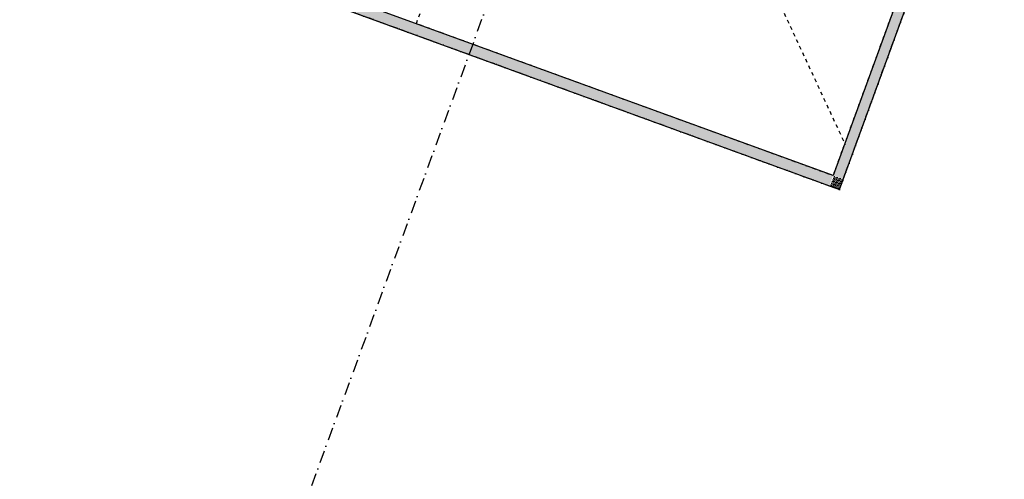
# Model space of a CAD drawing. Header units: millimetres. Extents: x 112481703 to 112588218, y 1264621066 to 1264714063.
# Tile 3 of 81: x 112506357 to 112533663, y 1264653973 to 1264666722. Entities that reach past the tile are written whole.
import ezdxf

# ---------------------------------------------------------------- set-up
doc = ezdxf.new("R2010")
doc.units = ezdxf.units.MM
doc.header["$LTSCALE"] = 0.5
doc.header["$MEASUREMENT"] = 0
for name, pattern in [('Over snittplan', [520, 300, -100, 20, -100]), ('PLINE', [0]), ('Prikk & stiplet', [1340.555525, 705.555534, -352.777767, 0, -282.222223]), ('Stipling', [400, 200, -200])]:
    doc.linetypes.add(name, pattern=pattern)
for name, color, linetype in [('231- Bærende yttervegger (Skravur)(Nye konstruksjoner)', 7, 'Continuous'), ('231- Bærende yttervegger(Nye konstruksjoner)', 7, 'Continuous'), ('27-- Fast inventar(Nye konstruksjoner)', 7, 'Continuous'), ('852- Snittmarkør', 7, 'Continuous'), ('878- Annen overflate_visuell informasjon', 7, 'Continuous')]:
    doc.layers.add(name, color=color, linetype=linetype)
pattern_1 = [(249.95599, (112557650, 1264717795), (-81.35699, 29.68231), [0, -50]), (249.95599, (112557682.11, 1264717756.67), (-81.35699, 29.68231), [0, -50])]

msp = doc.modelspace()

# ---------------------------------------------------------------- hatches: boundary and pattern name
at = {"layer": '231- Bærende yttervegger (Skravur)(Nye konstruksjoner)', "linetype": 'Continuous'}
h = msp.add_hatch(dxfattribs=at)
h.set_pattern_fill('Prikker_tett', color=256, style=0, pattern_type=2)
h.set_pattern_definition(pattern_1)
h.paths.add_polyline_path([(112529194, 1264662293), (112538036, 1264686530), (112537754, 1264686633), (112528912, 1264662396)])
h = msp.add_hatch(dxfattribs=at)
h.set_pattern_fill('Prikker_tett', color=256, style=0, pattern_type=2)
h.set_pattern_definition(pattern_1)
h.paths.add_polyline_path([(112528912, 1264662396), (112506741, 1264670484), (112506638, 1264670203), (112528809, 1264662114)])
h = msp.add_hatch(dxfattribs=at)
h.set_pattern_fill('Prikker_tett', color=256, style=0, pattern_type=2)
h.set_pattern_definition(pattern_1)
h.paths.add_polyline_path([(112528912, 1264662396), (112528809, 1264662114), (112529091, 1264662011)])
h = msp.add_hatch(dxfattribs=at)
h.set_pattern_fill('Prikker_tett', color=256, style=0, pattern_type=2)
h.set_pattern_definition(pattern_1)
h.paths.add_polyline_path([(112528912, 1264662396), (112529091, 1264662011), (112529194, 1264662293)])

# ---------------------------------------------------------------- linework, layer by layer
at = {"layer": '231- Bærende yttervegger(Nye konstruksjoner)', "linetype": 'PLINE', "flags": 128}
for points in [[(112537754, 1264686633), (112528912, 1264662396)], [(112529194, 1264662293), (112533992, 1264675445)], [(112528912, 1264662396), (112506741, 1264670484)], [(112506357, 1264670305), (112529091, 1264662011)], [(112529091, 1264662011), (112529194, 1264662293)]]:
    msp.add_lwpolyline(points, dxfattribs=at)
at = {"layer": '27-- Fast inventar(Nye konstruksjoner)', "linetype": 'Stipling'}
msp.add_line((112524434, 1264673610), (112529252, 1264663256), dxfattribs=at)
at = {"layer": '27-- Fast inventar(Nye konstruksjoner)', "linetype": 'Stipling', "flags": 128}
msp.add_lwpolyline([(112517357, 1264666611), (112520441, 1264675066), (112524434, 1264673610), (112525771, 1264677273), (112533333, 1264674514), (112528912, 1264662396)], close=True, dxfattribs=at)
at = {"layer": '852- Snittmarkør', "linetype": 'Prikk & stiplet'}
msp.add_line((112534103, 1264707658), (112510410, 1264642717), dxfattribs=at)
at = {"layer": '878- Annen overflate_visuell informasjon', "linetype": 'Over snittplan', "flags": 128}
msp.add_lwpolyline([(112545657, 1264678534), (112539457, 1264680796), (112541239, 1264685681), (112522357, 1264692570), (112522631, 1264693322), (112513988, 1264696475), (112510904, 1264688020), (112512594, 1264687403), (112506357, 1264670305), (112529091, 1264662011), (112533992, 1264675445), (112543485, 1264671981)], dxfattribs=at)

doc.saveas('drawing.dxf')
